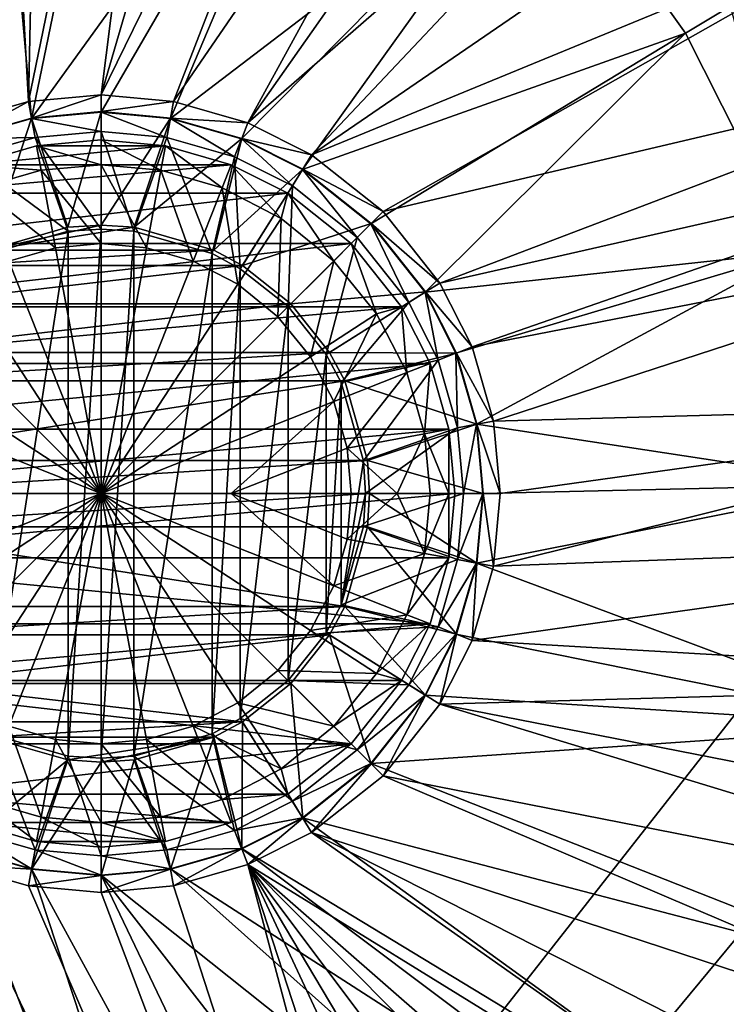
# Model space of a CAD drawing. Header units: metres. Extents: x 0 to 1501, y -1015 to 0.
# Tile 101 of 107: x 1202 to 1273, y -301 to -203. Entities that reach past the tile are written whole.
import ezdxf

# ---------------------------------------------------------------- set-up
doc = ezdxf.new("R2010")
doc.units = ezdxf.units.M

msp = doc.modelspace()

# ---------------------------------------------------------------- linework, layer by layer
at = {"layer": 'None'}
for points in [[(1195.304932, -212.880112, -406), (1197.112061, -109.2033, -406), (1202.735352, -210.743744, -406)], [(1197.112061, -109.2033, -406), (1204.798462, -112.302994, -406), (1202.735352, -210.743744, -406)], [(1202.735352, -210.743744, -406), (1204.798462, -112.302994, -406), (1221.317627, -120.346916, -406)], [(1202.735352, -210.743744, -406), (1221.317627, -120.346916, -406), (1210, -210.077194, -406)], [(1221.317627, -120.346916, -406), (1233.976685, -127.933823, -406), (1210, -210.077194, -406)], [(1210, -210.077194, -406), (1233.976685, -127.933823, -406), (1246.011963, -136.475662, -406)], [(1210, -210.077194, -406), (1246.011963, -136.475662, -406), (1217.264648, -210.743744, -406)], [(1246.011963, -136.475662, -406), (1260.017334, -148.368332, -406), (1217.264648, -210.743744, -406)], [(1203.050415, -212.446869, -403), (1196.598389, -140.03772, -403), (1195.942505, -214.49057, -403)], [(1215.847168, -150.386841, -403), (1196.598389, -140.03772, -403), (1203.050415, -212.446869, -403)], [(1217.264648, -210.743744, -406), (1260.017334, -148.368332, -406), (1224.695068, -212.880112, -406)], [(1260.017334, -148.368332, -406), (1265.94519, -154.160522, -406), (1224.695068, -212.880112, -406)], [(1236.644043, -165.894104, -403), (1215.847168, -150.386841, -403), (1203.050415, -212.446869, -403)], [(1224.695068, -212.880112, -406), (1265.94519, -154.160522, -406), (1277.405518, -166.959427, -406)], [(1236.644043, -165.894104, -403), (1203.050415, -212.446869, -403), (1210, -211.80925, -403)], [(1216.949585, -212.446869, -403), (1236.644043, -165.894104, -403), (1210, -211.80925, -403)], [(1254.235596, -183.951889, -403), (1236.644043, -165.894104, -403), (1216.949585, -212.446869, -403)], [(1224.695068, -212.880112, -406), (1277.405518, -166.959427, -406), (1231.071655, -216.09111, -406)], [(1277.405518, -166.959427, -406), (1286.052002, -178.386719, -406), (1231.071655, -216.09111, -406)], [(1231.071655, -216.09111, -406), (1286.052002, -178.386719, -406), (1293.713745, -190.255554, -406)], [(1224.057495, -214.49057, -403), (1254.235596, -183.951889, -403), (1216.949585, -212.446869, -403)], [(1254.235596, -183.951889, -403), (1224.057495, -214.49057, -403), (1230.158691, -217.562958, -403)], [(1268.463623, -203.926453, -403), (1254.235596, -183.951889, -403), (1230.158691, -217.562958, -403)], [(1254.235596, -183.951889, -403), (1268.463623, -203.926453, -403), (1272.977905, -201.200104, -402.52005)], [(1231.071655, -216.09111, -406), (1293.713745, -190.255554, -406), (1238.229736, -221.770325, -406)], [(1293.713745, -190.255554, -406), (1302.400513, -206.63327, -406), (1238.229736, -221.770325, -406)], [(1272.977905, -201.200104, -402.52005), (1268.463623, -203.926453, -403), (1279.512573, -225.800735, -403)], [(1268.463623, -203.926453, -403), (1230.158691, -217.562958, -403), (1237.004883, -222.995056, -403)], [(1242.437012, -229.841339, -403), (1268.463623, -203.926453, -403), (1237.004883, -222.995056, -403)], [(1279.512573, -225.800735, -403), (1268.463623, -203.926453, -403), (1242.437012, -229.841339, -403)], [(1238.229736, -221.770325, -406), (1302.400513, -206.63327, -406), (1243.908936, -228.928284, -406)], [(1302.400513, -206.63327, -406), (1306.021362, -214.837387, -406), (1243.908936, -228.928284, -406)], [(1195.304932, -212.880112, -406), (1202.735352, -210.743744, -406), (1195.92627, -214.449615, -408.923737)], [(1202.735352, -210.743744, -406), (1203.04248, -212.403564, -408.923737), (1195.92627, -214.449615, -408.923737)], [(1202.735352, -210.743744, -406), (1210, -210.077194, -406), (1203.04248, -212.403564, -408.923737)], [(1210, -210.077194, -406), (1210, -211.765213, -408.923737), (1203.04248, -212.403564, -408.923737)], [(1210, -210.077194, -406), (1217.264648, -210.743744, -406), (1210, -211.765213, -408.923737)], [(1217.264648, -210.743744, -406), (1216.95752, -212.403564, -408.923737), (1210, -211.765213, -408.923737)], [(1217.264648, -210.743744, -406), (1224.695068, -212.880112, -406), (1216.95752, -212.403564, -408.923737)], [(1203.04248, -212.403564, -408.923737), (1210, -211.765213, -408.923737), (1206.66748, -223.341812, -411.970001)], [(1210, -211.80925, -403), (1203.050415, -212.446869, -403), (1210, -213.741959, -406.347565)], [(1210, -211.765213, -408.923737), (1210, -223.134323, -411.970001), (1206.66748, -223.341812, -411.970001)], [(1210, -211.765213, -408.923737), (1216.95752, -212.403564, -408.923737), (1210, -223.134323, -411.970001)], [(1216.949585, -212.446869, -403), (1210, -211.80925, -403), (1216.597778, -214.347321, -406.347565)], [(1210, -211.80925, -403), (1210, -213.741959, -406.347565), (1216.597778, -214.347321, -406.347565)], [(1195.92627, -214.449615, -408.923737), (1203.04248, -212.403564, -408.923737), (1198.718872, -225.617599, -411.970001)], [(1203.050415, -212.446869, -403), (1195.942505, -214.49057, -403), (1203.402222, -214.347321, -406.347565)], [(1203.04248, -212.403564, -408.923737), (1206.66748, -223.341812, -411.970001), (1198.718872, -225.617599, -411.970001)], [(1203.050415, -212.446869, -403), (1203.402222, -214.347321, -406.347565), (1210, -213.741959, -406.347565)], [(1216.95752, -212.403564, -408.923737), (1213.33252, -223.341812, -411.970001), (1210, -223.134323, -411.970001)], [(1216.95752, -212.403564, -408.923737), (1224.07373, -214.449615, -408.923737), (1213.33252, -223.341812, -411.970001)], [(1216.949585, -212.446869, -403), (1216.597778, -214.347321, -406.347565), (1223.346069, -216.287582, -406.347565)], [(1224.057495, -214.49057, -403), (1216.949585, -212.446869, -403), (1223.346069, -216.287582, -406.347565)], [(1224.695068, -212.880112, -406), (1224.07373, -214.449615, -408.923737), (1216.95752, -212.403564, -408.923737)], [(1210, -213.741959, -406.347565), (1203.402222, -214.347321, -406.347565), (1210, -223.529282, -408.970001)], [(1216.597778, -214.347321, -406.347565), (1210, -213.741959, -406.347565), (1213.285034, -223.733917, -408.970001)], [(1210, -213.741959, -406.347565), (1210, -223.529282, -408.970001), (1213.285034, -223.733917, -408.970001)], [(1224.695068, -212.880112, -406), (1231.071655, -216.09111, -406), (1224.07373, -214.449615, -408.923737)], [(1195.942505, -214.49057, -403), (1196.653931, -216.287582, -406.347565), (1203.402222, -214.347321, -406.347565)], [(1203.402222, -214.347321, -406.347565), (1196.653931, -216.287582, -406.347565), (1206.714966, -223.733917, -408.970001)], [(1203.402222, -214.347321, -406.347565), (1206.714966, -223.733917, -408.970001), (1210, -223.529282, -408.970001)], [(1216.597778, -214.347321, -406.347565), (1213.285034, -223.733917, -408.970001), (1221.114014, -225.975479, -408.970001)], [(1224.07373, -214.449615, -408.923737), (1221.281128, -225.617599, -411.970001), (1213.33252, -223.341812, -411.970001)], [(1223.346069, -216.287582, -406.347565), (1216.597778, -214.347321, -406.347565), (1221.114014, -225.975479, -408.970001)], [(1224.07373, -214.449615, -408.923737), (1230.181885, -217.525528, -408.923737), (1221.281128, -225.617599, -411.970001)], [(1224.057495, -214.49057, -403), (1223.346069, -216.287582, -406.347565), (1229.139771, -219.205322, -406.347565)], [(1230.158691, -217.562958, -403), (1224.057495, -214.49057, -403), (1229.139771, -219.205322, -406.347565)], [(1231.071655, -216.09111, -406), (1230.181885, -217.525528, -408.923737), (1224.07373, -214.449615, -408.923737)], [(1243.908936, -228.928284, -406), (1306.021362, -214.837387, -406), (1247.119873, -235.304947, -406)], [(1306.021362, -214.837387, -406), (1309.253052, -223.202454, -406), (1247.119873, -235.304947, -406)], [(1196.653931, -216.287582, -406.347565), (1198.885986, -225.975479, -408.970001), (1206.714966, -223.733917, -408.970001)], [(1223.346069, -216.287582, -406.347565), (1221.114014, -225.975479, -408.970001), (1223.932983, -227.492889, -408.970001)], [(1229.139771, -219.205322, -406.347565), (1223.346069, -216.287582, -406.347565), (1223.932983, -227.492889, -408.970001)], [(1231.071655, -216.09111, -406), (1238.229736, -221.770325, -406), (1230.181885, -217.525528, -408.923737)], [(1230.181885, -217.525528, -408.923737), (1224.140503, -227.156845, -411.970001), (1221.281128, -225.617599, -411.970001)], [(1230.181885, -217.525528, -408.923737), (1237.036133, -222.963928, -408.923737), (1224.140503, -227.156845, -411.970001)], [(1230.158691, -217.562958, -403), (1229.139771, -219.205322, -406.347565), (1235.638306, -224.361694, -406.347565)], [(1237.004883, -222.995056, -403), (1230.158691, -217.562958, -403), (1235.638306, -224.361694, -406.347565)], [(1238.229736, -221.770325, -406), (1237.036133, -222.963928, -408.923737), (1230.181885, -217.525528, -408.923737)], [(1229.139771, -219.205322, -406.347565), (1223.932983, -227.492889, -408.970001), (1228.717651, -231.282379, -408.970001)], [(1235.638306, -224.361694, -406.347565), (1229.139771, -219.205322, -406.347565), (1228.717651, -231.282379, -408.970001)], [(1238.229736, -221.770325, -406), (1243.908936, -228.928284, -406), (1237.036133, -222.963928, -408.923737)], [(1210, -223.134323, -411.970001), (1213.33252, -223.341812, -411.970001), (1198.718872, -225.617599, -411.970001)], [(1198.718872, -225.617599, -411.970001), (1206.66748, -223.341812, -411.970001), (1210, -223.134323, -411.970001)], [(1213.33252, -223.341812, -411.970001), (1221.281128, -225.617599, -411.970001), (1198.718872, -225.617599, -411.970001)], [(1210, -276.470734, -408.970001), (1210, -223.529282, -408.970001), (1206.714966, -276.266083, -408.970001)], [(1210, -223.529282, -408.970001), (1206.714966, -223.733917, -408.970001), (1206.714966, -276.266083, -408.970001)], [(1213.285034, -223.733917, -408.970001), (1210, -223.529282, -408.970001), (1210, -276.470734, -408.970001)], [(1237.036133, -222.963928, -408.923737), (1228.996948, -231.003098, -411.970001), (1224.140503, -227.156845, -411.970001)], [(1237.036133, -222.963928, -408.923737), (1242.474487, -229.81813, -408.923737), (1228.996948, -231.003098, -411.970001)], [(1237.004883, -222.995056, -403), (1235.638306, -224.361694, -406.347565), (1240.794678, -230.860184, -406.347565)], [(1242.437012, -229.841339, -403), (1237.004883, -222.995056, -403), (1240.794678, -230.860184, -406.347565)], [(1243.908936, -228.928284, -406), (1242.474487, -229.81813, -408.923737), (1237.036133, -222.963928, -408.923737)], [(1247.119873, -235.304947, -406), (1309.253052, -223.202454, -406), (1249.256226, -242.735291, -406)], [(1309.253052, -223.202454, -406), (1314.671997, -240.931671, -406), (1249.256226, -242.735291, -406)], [(1206.714966, -276.266083, -408.970001), (1206.714966, -223.733917, -408.970001), (1198.885986, -274.024506, -408.970001)], [(1206.714966, -223.733917, -408.970001), (1198.885986, -225.975479, -408.970001), (1198.885986, -274.024506, -408.970001)], [(1213.285034, -276.266083, -408.970001), (1213.285034, -223.733917, -408.970001), (1210, -276.470734, -408.970001)], [(1221.114014, -225.975479, -408.970001), (1213.285034, -223.733917, -408.970001), (1213.285034, -276.266083, -408.970001)], [(1235.638306, -224.361694, -406.347565), (1228.717651, -231.282379, -408.970001), (1232.50708, -236.066986, -408.970001)], [(1240.794678, -230.860184, -406.347565), (1235.638306, -224.361694, -406.347565), (1232.50708, -236.066986, -408.970001)], [(1198.718872, -225.617599, -411.970001), (1221.281128, -225.617599, -411.970001), (1195.859497, -227.156845, -411.970001)], [(1221.281128, -225.617599, -411.970001), (1224.140503, -227.156845, -411.970001), (1195.859497, -227.156845, -411.970001)], [(1221.114014, -274.024506, -408.970001), (1221.114014, -225.975479, -408.970001), (1213.285034, -276.266083, -408.970001)], [(1223.932983, -227.492889, -408.970001), (1221.114014, -225.975479, -408.970001), (1221.114014, -274.024506, -408.970001)], [(1245.509399, -235.94249, -403), (1279.512573, -225.800735, -403), (1242.437012, -229.841339, -403)], [(1279.512573, -225.800735, -403), (1245.509399, -235.94249, -403), (1247.553101, -243.050476, -403)], [(1287.141724, -249.089371, -403), (1279.512573, -225.800735, -403), (1247.553101, -243.050476, -403)], [(1195.859497, -227.156845, -411.970001), (1224.140503, -227.156845, -411.970001), (1191.003052, -231.003098, -411.970001)], [(1224.140503, -227.156845, -411.970001), (1228.996948, -231.003098, -411.970001), (1191.003052, -231.003098, -411.970001)], [(1223.932983, -272.507111, -408.970001), (1223.932983, -227.492889, -408.970001), (1221.114014, -274.024506, -408.970001)], [(1228.717651, -231.282379, -408.970001), (1223.932983, -227.492889, -408.970001), (1223.932983, -272.507111, -408.970001)], [(1243.908936, -228.928284, -406), (1247.119873, -235.304947, -406), (1242.474487, -229.81813, -408.923737)], [(1242.474487, -229.81813, -408.923737), (1232.84314, -235.859467, -411.970001), (1228.996948, -231.003098, -411.970001)], [(1242.474487, -229.81813, -408.923737), (1245.550415, -235.926285, -408.923737), (1232.84314, -235.859467, -411.970001)], [(1242.437012, -229.841339, -403), (1240.794678, -230.860184, -406.347565), (1243.712402, -236.6539, -406.347565)], [(1245.509399, -235.94249, -403), (1242.437012, -229.841339, -403), (1243.712402, -236.6539, -406.347565)], [(1247.119873, -235.304947, -406), (1245.550415, -235.926285, -408.923737), (1242.474487, -229.81813, -408.923737)], [(1191.003052, -231.003098, -411.970001), (1228.996948, -231.003098, -411.970001), (1187.15686, -235.859467, -411.970001)], [(1228.996948, -231.003098, -411.970001), (1232.84314, -235.859467, -411.970001), (1187.15686, -235.859467, -411.970001)], [(1228.717651, -268.717621, -408.970001), (1228.717651, -231.282379, -408.970001), (1223.932983, -272.507111, -408.970001)], [(1232.50708, -236.066986, -408.970001), (1228.717651, -231.282379, -408.970001), (1228.717651, -268.717621, -408.970001)], [(1240.794678, -230.860184, -406.347565), (1232.50708, -236.066986, -408.970001), (1234.024536, -238.885956, -408.970001)], [(1243.712402, -236.6539, -406.347565), (1240.794678, -230.860184, -406.347565), (1234.024536, -238.885956, -408.970001)], [(1247.119873, -235.304947, -406), (1249.256226, -242.735291, -406), (1245.550415, -235.926285, -408.923737)], [(1187.15686, -235.859467, -411.970001), (1232.84314, -235.859467, -411.970001), (1185.617554, -238.718918, -411.970001)], [(1232.84314, -235.859467, -411.970001), (1234.382446, -238.718918, -411.970001), (1185.617554, -238.718918, -411.970001)], [(1232.50708, -263.933014, -408.970001), (1232.50708, -236.066986, -408.970001), (1228.717651, -268.717621, -408.970001)], [(1234.024536, -238.885956, -408.970001), (1232.50708, -236.066986, -408.970001), (1232.50708, -263.933014, -408.970001)], [(1245.550415, -235.926285, -408.923737), (1234.382446, -238.718918, -411.970001), (1232.84314, -235.859467, -411.970001)], [(1245.550415, -235.926285, -408.923737), (1247.596436, -243.042465, -408.923737), (1234.382446, -238.718918, -411.970001)], [(1245.509399, -235.94249, -403), (1243.712402, -236.6539, -406.347565), (1245.65271, -243.402161, -406.347565)], [(1247.553101, -243.050476, -403), (1245.509399, -235.94249, -403), (1245.65271, -243.402161, -406.347565)], [(1249.256226, -242.735291, -406), (1247.596436, -243.042465, -408.923737), (1245.550415, -235.926285, -408.923737)], [(1243.712402, -236.6539, -406.347565), (1234.024536, -238.885956, -408.970001), (1236.266113, -246.71492, -408.970001)], [(1245.65271, -243.402161, -406.347565), (1243.712402, -236.6539, -406.347565), (1236.266113, -246.71492, -408.970001)], [(1185.617554, -238.718918, -411.970001), (1234.382446, -238.718918, -411.970001), (1183.341797, -246.66748, -411.970001)], [(1234.382446, -238.718918, -411.970001), (1236.658203, -246.66748, -411.970001), (1183.341797, -246.66748, -411.970001)], [(1234.024536, -261.114044, -408.970001), (1234.024536, -238.885956, -408.970001), (1232.50708, -263.933014, -408.970001)], [(1234.024536, -261.114044, -408.970001), (1236.266113, -246.71492, -408.970001), (1234.024536, -238.885956, -408.970001)], [(1247.596436, -243.042465, -408.923737), (1236.658203, -246.66748, -411.970001), (1234.382446, -238.718918, -411.970001)], [(1249.256226, -242.735291, -406), (1314.671997, -240.931671, -406), (1249.922852, -250, -406)], [(1314.671997, -240.931671, -406), (1249.256226, -257.264709, -406), (1249.922852, -250, -406)], [(1314.671997, -240.931671, -406), (1317.631836, -254.745071, -406), (1249.256226, -257.264709, -406)], [(1245.65271, -243.402161, -406.347565), (1236.266113, -246.71492, -408.970001), (1236.470703, -250, -408.970001)], [(1246.258057, -250, -406.347565), (1245.65271, -243.402161, -406.347565), (1236.470703, -250, -408.970001)], [(1247.596436, -243.042465, -408.923737), (1248.234741, -250, -408.923737), (1236.658203, -246.66748, -411.970001)], [(1247.553101, -243.050476, -403), (1245.65271, -243.402161, -406.347565), (1246.258057, -250, -406.347565)], [(1248.190796, -250, -403), (1247.553101, -243.050476, -403), (1246.258057, -250, -406.347565)], [(1287.141724, -249.089371, -403), (1247.553101, -243.050476, -403), (1248.190796, -250, -403)], [(1249.256226, -242.735291, -406), (1249.922852, -250, -406), (1247.596436, -243.042465, -408.923737)], [(1249.922852, -250, -406), (1248.234741, -250, -408.923737), (1247.596436, -243.042465, -408.923737)], [(1183.341797, -246.66748, -411.970001), (1236.658203, -246.66748, -411.970001), (1183.134277, -250, -411.970001)], [(1236.658203, -246.66748, -411.970001), (1236.865723, -250, -411.970001), (1183.134277, -250, -411.970001)], [(1236.470703, -250, -408.970001), (1236.266113, -246.71492, -408.970001), (1234.024536, -261.114044, -408.970001)], [(1248.234741, -250, -408.923737), (1236.865723, -250, -411.970001), (1236.658203, -246.66748, -411.970001)], [(1291.178711, -273.278656, -403), (1287.141724, -249.089371, -403), (1247.553101, -256.949524, -403)], [(1247.553101, -256.949524, -403), (1287.141724, -249.089371, -403), (1248.190796, -250, -403)], [(1183.134277, -250, -411.970001), (1236.865723, -250, -411.970001), (1183.341797, -253.33252, -411.970001)], [(1236.865723, -250, -411.970001), (1236.658203, -253.33252, -411.970001), (1183.341797, -253.33252, -411.970001)], [(1236.266113, -253.28508, -408.970001), (1236.470703, -250, -408.970001), (1234.024536, -261.114044, -408.970001)], [(1236.470703, -250, -408.970001), (1236.266113, -253.28508, -408.970001), (1246.258057, -250, -406.347565)], [(1236.266113, -253.28508, -408.970001), (1245.65271, -256.597839, -406.347565), (1246.258057, -250, -406.347565)], [(1236.658203, -253.33252, -411.970001), (1236.865723, -250, -411.970001), (1247.596436, -256.95755, -408.923737)], [(1236.865723, -250, -411.970001), (1248.234741, -250, -408.923737), (1247.596436, -256.95755, -408.923737)], [(1246.258057, -250, -406.347565), (1245.65271, -256.597839, -406.347565), (1248.190796, -250, -403)], [(1245.65271, -256.597839, -406.347565), (1247.553101, -256.949524, -403), (1248.190796, -250, -403)], [(1247.596436, -256.95755, -408.923737), (1248.234741, -250, -408.923737), (1249.256226, -257.264709, -406)], [(1248.234741, -250, -408.923737), (1249.922852, -250, -406), (1249.256226, -257.264709, -406)], [(1183.341797, -253.33252, -411.970001), (1236.658203, -253.33252, -411.970001), (1234.382446, -261.281067, -411.970001)], [(1234.382446, -261.281067, -411.970001), (1185.617554, -261.281067, -411.970001), (1183.341797, -253.33252, -411.970001)], [(1236.266113, -253.28508, -408.970001), (1234.024536, -261.114044, -408.970001), (1245.65271, -256.597839, -406.347565)], [(1234.382446, -261.281067, -411.970001), (1236.658203, -253.33252, -411.970001), (1245.550415, -264.0737, -408.923737)], [(1236.658203, -253.33252, -411.970001), (1247.596436, -256.95755, -408.923737), (1245.550415, -264.0737, -408.923737)], [(1317.631836, -254.745071, -406), (1247.119873, -264.695038, -406), (1249.256226, -257.264709, -406)], [(1317.631836, -254.745071, -406), (1319.582642, -268.941589, -406), (1247.119873, -264.695038, -406)], [(1234.024536, -261.114044, -408.970001), (1243.712402, -263.3461, -406.347565), (1245.65271, -256.597839, -406.347565)], [(1245.65271, -256.597839, -406.347565), (1243.712402, -263.3461, -406.347565), (1247.553101, -256.949524, -403)], [(1243.712402, -263.3461, -406.347565), (1245.509399, -264.057495, -403), (1247.553101, -256.949524, -403)], [(1245.509399, -264.057495, -403), (1291.178711, -273.278656, -403), (1247.553101, -256.949524, -403)], [(1245.550415, -264.0737, -408.923737), (1247.596436, -256.95755, -408.923737), (1247.119873, -264.695038, -406)], [(1247.596436, -256.95755, -408.923737), (1249.256226, -257.264709, -406), (1247.119873, -264.695038, -406)], [(1234.024536, -261.114044, -408.970001), (1232.50708, -263.933014, -408.970001), (1243.712402, -263.3461, -406.347565)], [(1187.15686, -264.140533, -411.970001), (1185.617554, -261.281067, -411.970001), (1234.382446, -261.281067, -411.970001)], [(1232.84314, -264.140533, -411.970001), (1187.15686, -264.140533, -411.970001), (1234.382446, -261.281067, -411.970001)], [(1232.84314, -264.140533, -411.970001), (1234.382446, -261.281067, -411.970001), (1242.474487, -270.181885, -408.923737)], [(1234.382446, -261.281067, -411.970001), (1245.550415, -264.0737, -408.923737), (1242.474487, -270.181885, -408.923737)], [(1232.50708, -263.933014, -408.970001), (1228.717651, -268.717621, -408.970001), (1240.794678, -269.139832, -406.347565)], [(1232.50708, -263.933014, -408.970001), (1240.794678, -269.139832, -406.347565), (1243.712402, -263.3461, -406.347565)], [(1243.712402, -263.3461, -406.347565), (1240.794678, -269.139832, -406.347565), (1245.509399, -264.057495, -403)], [(1240.794678, -269.139832, -406.347565), (1242.437012, -270.158661, -403), (1245.509399, -264.057495, -403)], [(1291.178711, -273.278656, -403), (1245.509399, -264.057495, -403), (1242.437012, -270.158661, -403)], [(1242.474487, -270.181885, -408.923737), (1245.550415, -264.0737, -408.923737), (1243.908936, -271.071716, -406)], [(1245.550415, -264.0737, -408.923737), (1247.119873, -264.695038, -406), (1243.908936, -271.071716, -406)], [(1191.003052, -268.996887, -411.970001), (1187.15686, -264.140533, -411.970001), (1232.84314, -264.140533, -411.970001)], [(1228.996948, -268.996887, -411.970001), (1191.003052, -268.996887, -411.970001), (1232.84314, -264.140533, -411.970001)], [(1228.996948, -268.996887, -411.970001), (1232.84314, -264.140533, -411.970001), (1237.036133, -277.036072, -408.923737)], [(1232.84314, -264.140533, -411.970001), (1242.474487, -270.181885, -408.923737), (1237.036133, -277.036072, -408.923737)], [(1319.582642, -268.941589, -406), (1243.908936, -271.071716, -406), (1247.119873, -264.695038, -406)], [(1228.996948, -268.996887, -411.970001), (1224.140503, -272.84314, -411.970001), (1191.003052, -268.996887, -411.970001)], [(1224.140503, -272.84314, -411.970001), (1195.859497, -272.84314, -411.970001), (1191.003052, -268.996887, -411.970001)], [(1228.717651, -268.717621, -408.970001), (1223.932983, -272.507111, -408.970001), (1235.638306, -275.638306, -406.347565)], [(1224.140503, -272.84314, -411.970001), (1228.996948, -268.996887, -411.970001), (1230.181885, -282.474457, -408.923737)], [(1228.717651, -268.717621, -408.970001), (1235.638306, -275.638306, -406.347565), (1240.794678, -269.139832, -406.347565)], [(1228.996948, -268.996887, -411.970001), (1237.036133, -277.036072, -408.923737), (1230.181885, -282.474457, -408.923737)], [(1319.582642, -268.941589, -406), (1320.510376, -286.096436, -406), (1243.908936, -271.071716, -406)], [(1240.794678, -269.139832, -406.347565), (1235.638306, -275.638306, -406.347565), (1242.437012, -270.158661, -403)], [(1235.638306, -275.638306, -406.347565), (1237.004883, -277.004944, -403), (1242.437012, -270.158661, -403)], [(1237.004883, -277.004944, -403), (1291.178711, -273.278656, -403), (1242.437012, -270.158661, -403)], [(1237.036133, -277.036072, -408.923737), (1242.474487, -270.181885, -408.923737), (1238.229736, -278.229675, -406)], [(1242.474487, -270.181885, -408.923737), (1243.908936, -271.071716, -406), (1238.229736, -278.229675, -406)], [(1243.908936, -271.071716, -406), (1320.405396, -294.383606, -406), (1238.229736, -278.229675, -406)], [(1320.510376, -286.096436, -406), (1320.405396, -294.383606, -406), (1243.908936, -271.071716, -406)], [(1195.859497, -272.84314, -411.970001), (1224.140503, -272.84314, -411.970001), (1198.718872, -274.382416, -411.970001)], [(1224.140503, -272.84314, -411.970001), (1221.281128, -274.382416, -411.970001), (1198.718872, -274.382416, -411.970001)], [(1223.932983, -272.507111, -408.970001), (1221.114014, -274.024506, -408.970001), (1229.139771, -280.794678, -406.347565)], [(1221.281128, -274.382416, -411.970001), (1224.140503, -272.84314, -411.970001), (1224.07373, -285.550385, -408.923737)], [(1223.932983, -272.507111, -408.970001), (1229.139771, -280.794678, -406.347565), (1235.638306, -275.638306, -406.347565)], [(1224.140503, -272.84314, -411.970001), (1230.181885, -282.474457, -408.923737), (1224.07373, -285.550385, -408.923737)], [(1291.480957, -298.486847, -403), (1291.178711, -273.278656, -403), (1237.004883, -277.004944, -403)], [(1198.718872, -274.382416, -411.970001), (1206.66748, -276.658173, -411.970001), (1195.92627, -285.550385, -408.923737)], [(1198.885986, -274.024506, -408.970001), (1196.653931, -283.712402, -406.347565), (1203.402222, -285.652679, -406.347565)], [(1198.718872, -274.382416, -411.970001), (1221.281128, -274.382416, -411.970001), (1206.66748, -276.658173, -411.970001)], [(1206.714966, -276.266083, -408.970001), (1198.885986, -274.024506, -408.970001), (1203.402222, -285.652679, -406.347565)], [(1221.281128, -274.382416, -411.970001), (1210, -276.865662, -411.970001), (1206.66748, -276.658173, -411.970001)], [(1221.281128, -274.382416, -411.970001), (1213.33252, -276.658173, -411.970001), (1210, -276.865662, -411.970001)], [(1221.114014, -274.024506, -408.970001), (1213.285034, -276.266083, -408.970001), (1223.346069, -283.712402, -406.347565)], [(1213.33252, -276.658173, -411.970001), (1221.281128, -274.382416, -411.970001), (1216.95752, -287.596436, -408.923737)], [(1221.281128, -274.382416, -411.970001), (1224.07373, -285.550385, -408.923737), (1216.95752, -287.596436, -408.923737)], [(1221.114014, -274.024506, -408.970001), (1223.346069, -283.712402, -406.347565), (1229.139771, -280.794678, -406.347565)], [(1235.638306, -275.638306, -406.347565), (1229.139771, -280.794678, -406.347565), (1237.004883, -277.004944, -403)], [(1206.66748, -276.658173, -411.970001), (1203.04248, -287.596436, -408.923737), (1195.92627, -285.550385, -408.923737)], [(1206.66748, -276.658173, -411.970001), (1210, -276.865662, -411.970001), (1203.04248, -287.596436, -408.923737)], [(1210, -276.865662, -411.970001), (1210, -288.234802, -408.923737), (1203.04248, -287.596436, -408.923737)], [(1206.714966, -276.266083, -408.970001), (1203.402222, -285.652679, -406.347565), (1210, -286.258026, -406.347565)], [(1210, -276.470734, -408.970001), (1206.714966, -276.266083, -408.970001), (1210, -286.258026, -406.347565)], [(1213.285034, -276.266083, -408.970001), (1210, -276.470734, -408.970001), (1216.597778, -285.652679, -406.347565)], [(1210, -276.470734, -408.970001), (1210, -286.258026, -406.347565), (1216.597778, -285.652679, -406.347565)], [(1210, -276.865662, -411.970001), (1213.33252, -276.658173, -411.970001), (1210, -288.234802, -408.923737)], [(1213.33252, -276.658173, -411.970001), (1216.95752, -287.596436, -408.923737), (1210, -288.234802, -408.923737)], [(1213.285034, -276.266083, -408.970001), (1216.597778, -285.652679, -406.347565), (1223.346069, -283.712402, -406.347565)], [(1229.139771, -280.794678, -406.347565), (1230.158691, -282.437042, -403), (1237.004883, -277.004944, -403)], [(1230.158691, -282.437042, -403), (1291.480957, -298.486847, -403), (1237.004883, -277.004944, -403)], [(1230.181885, -282.474457, -408.923737), (1237.036133, -277.036072, -408.923737), (1231.071655, -283.908905, -406)], [(1237.036133, -277.036072, -408.923737), (1238.229736, -278.229675, -406), (1231.071655, -283.908905, -406)], [(1165.89502, -510.339233, -406), (1181.770264, -278.229675, -406), (1214.653198, -468.930359, -406)], [(1181.770264, -278.229675, -406), (1188.928345, -283.908905, -406), (1214.653198, -468.930359, -406)], [(1238.229736, -278.229675, -406), (1318.891479, -312.694672, -406), (1231.071655, -283.908905, -406)], [(1320.405396, -294.383606, -406), (1318.891479, -312.694672, -406), (1238.229736, -278.229675, -406)], [(1229.139771, -280.794678, -406.347565), (1223.346069, -283.712402, -406.347565), (1230.158691, -282.437042, -403)], [(1223.346069, -283.712402, -406.347565), (1224.057495, -285.50943, -403), (1230.158691, -282.437042, -403)], [(1224.057495, -285.50943, -403), (1287.712524, -324.153687, -403), (1230.158691, -282.437042, -403)], [(1224.07373, -285.550385, -408.923737), (1230.181885, -282.474457, -408.923737), (1224.695068, -287.119873, -406)], [(1230.181885, -282.474457, -408.923737), (1231.071655, -283.908905, -406), (1224.695068, -287.119873, -406)], [(1287.712524, -324.153687, -403), (1291.480957, -298.486847, -403), (1230.158691, -282.437042, -403)], [(1196.653931, -283.712402, -406.347565), (1195.942505, -285.50943, -403), (1203.050415, -287.553131, -403)], [(1203.402222, -285.652679, -406.347565), (1196.653931, -283.712402, -406.347565), (1203.050415, -287.553131, -403)], [(1223.346069, -283.712402, -406.347565), (1216.597778, -285.652679, -406.347565), (1224.057495, -285.50943, -403)], [(1214.653198, -468.930359, -406), (1188.928345, -283.908905, -406), (1195.304932, -287.119873, -406)], [(1231.071655, -283.908905, -406), (1312.803101, -341.554382, -406), (1224.695068, -287.119873, -406)], [(1318.891479, -312.694672, -406), (1316.405273, -327.242249, -406), (1231.071655, -283.908905, -406)], [(1231.071655, -283.908905, -406), (1316.405273, -327.242249, -406), (1312.803101, -341.554382, -406)], [(1195.92627, -285.550385, -408.923737), (1203.04248, -287.596436, -408.923737), (1195.304932, -287.119873, -406)], [(1200.996948, -442.694824, -403), (1241.679077, -405.136078, -403), (1195.942505, -285.50943, -403)], [(1195.942505, -285.50943, -403), (1241.679077, -405.136078, -403), (1203.050415, -287.553131, -403)], [(1203.402222, -285.652679, -406.347565), (1203.050415, -287.553131, -403), (1210, -288.190735, -403)], [(1210, -286.258026, -406.347565), (1203.402222, -285.652679, -406.347565), (1210, -288.190735, -403)], [(1216.597778, -285.652679, -406.347565), (1210, -286.258026, -406.347565), (1216.949585, -287.553131, -403)], [(1216.597778, -285.652679, -406.347565), (1216.949585, -287.553131, -403), (1224.057495, -285.50943, -403)], [(1216.949585, -287.553131, -403), (1285.735229, -331.88504, -403), (1224.057495, -285.50943, -403)], [(1216.95752, -287.596436, -408.923737), (1224.07373, -285.550385, -408.923737), (1217.264648, -289.256256, -406)], [(1224.07373, -285.550385, -408.923737), (1224.695068, -287.119873, -406), (1217.264648, -289.256256, -406)], [(1285.735229, -331.88504, -403), (1287.712524, -324.153687, -403), (1224.057495, -285.50943, -403)], [(1210, -286.258026, -406.347565), (1210, -288.190735, -403), (1216.949585, -287.553131, -403)], [(1203.04248, -287.596436, -408.923737), (1202.735352, -289.256256, -406), (1195.304932, -287.119873, -406)], [(1214.653198, -468.930359, -406), (1195.304932, -287.119873, -406), (1261.500244, -425.873413, -406)], [(1195.304932, -287.119873, -406), (1202.735352, -289.256256, -406), (1261.500244, -425.873413, -406)], [(1203.04248, -287.596436, -408.923737), (1210, -288.234802, -408.923737), (1202.735352, -289.256256, -406)], [(1241.679077, -405.136078, -403), (1257.551392, -387.577301, -403), (1203.050415, -287.553131, -403)], [(1203.050415, -287.553131, -403), (1257.551392, -387.577301, -403), (1210, -288.190735, -403)], [(1210, -288.190735, -403), (1281.396729, -345.075623, -403), (1216.949585, -287.553131, -403)], [(1210, -288.234802, -408.923737), (1216.95752, -287.596436, -408.923737), (1210, -289.922791, -406)], [(1216.95752, -287.596436, -408.923737), (1217.264648, -289.256256, -406), (1210, -289.922791, -406)], [(1281.396729, -345.075623, -403), (1285.735229, -331.88504, -403), (1216.949585, -287.553131, -403)], [(1224.695068, -287.119873, -406), (1261.500244, -425.873413, -406), (1217.264648, -289.256256, -406)], [(1312.803101, -341.554382, -406), (1306.79126, -358.916534, -406), (1224.695068, -287.119873, -406)], [(1224.695068, -287.119873, -406), (1306.79126, -358.916534, -406), (1303.539673, -366.539856, -406)], [(1303.539673, -366.539856, -406), (1295.76123, -381.858002, -406), (1224.695068, -287.119873, -406)], [(1295.76123, -381.858002, -406), (1288.241943, -394.056702, -406), (1224.695068, -287.119873, -406)], [(1224.695068, -287.119873, -406), (1288.241943, -394.056702, -406), (1279.954468, -405.497314, -406)], [(1279.954468, -405.497314, -406), (1267.835571, -419.526672, -406), (1224.695068, -287.119873, -406)], [(1267.835571, -419.526672, -406), (1261.500244, -425.873413, -406), (1224.695068, -287.119873, -406)], [(1210, -288.234802, -408.923737), (1210, -289.922791, -406), (1202.735352, -289.256256, -406)], [(1257.551392, -387.577301, -403), (1271.235474, -366.946289, -403), (1210, -288.190735, -403)], [(1210, -288.190735, -403), (1271.235474, -366.946289, -403), (1281.396729, -345.075623, -403)], [(1261.500244, -425.873413, -406), (1202.735352, -289.256256, -406), (1210, -289.922791, -406)], [(1261.500244, -425.873413, -406), (1210, -289.922791, -406), (1217.264648, -289.256256, -406)]]:
    msp.add_3dface(points, dxfattribs=at)
at = {"layer": 'None01'}
for points in [[(1420.450195, -116.977798, -410), (1404.711548, -104.637085, -410), (937.769287, -700.150574, -410)], [(1404.711548, -104.637085, -410), (1404.711548, -104.637085, -430), (937.769287, -700.150574, -410)], [(1404.711548, -104.637085, -430), (937.769287, -700.150574, -430), (937.769287, -700.150574, -410)], [(937.769287, -700.150574, -430), (1404.711548, -104.637085, -430), (1420.450195, -116.977798, -430)], [(953.507996, -712.491272, -410), (1420.450195, -116.977798, -410), (937.769287, -700.150574, -410)], [(953.507996, -712.491272, -430), (937.769287, -700.150574, -430), (1420.450195, -116.977798, -430)], [(953.507996, -712.491272, -410), (953.507996, -712.491272, -430), (1420.450195, -116.977798, -410)], [(953.507996, -712.491272, -430), (1420.450195, -116.977798, -430), (1420.450195, -116.977798, -410)]]:
    msp.add_3dface(points, dxfattribs=at)
at = {"layer": 'None012345'}
for points in [[(1210, -214.600006, -400.200012), (1203.55835, -215.191025, -400.200012), (1210, -217.085495, -399.482208)], [(1203.55835, -215.191025, -400.200012), (1210, -214.600006, -400.200012), (1216.44165, -215.191025, -400.200012)], [(1216.44165, -215.191025, -400.200012), (1210, -214.600006, -400.200012), (1215.989258, -217.634995, -399.482208)], [(1215.989258, -217.634995, -399.482208), (1210, -214.600006, -400.200012), (1210, -217.085495, -399.482208)], [(1203.55835, -215.191025, -400.200012), (1196.969727, -217.085373, -400.200012), (1204.010742, -217.634995, -399.482208)], [(1203.55835, -215.191025, -400.200012), (1216.44165, -215.191025, -400.200012), (1196.969727, -217.085373, -400.200012)], [(1216.44165, -215.191025, -400.200012), (1223.030273, -217.085373, -400.200012), (1196.969727, -217.085373, -400.200012)], [(1210, -217.085495, -399.482208), (1203.55835, -215.191025, -400.200012), (1204.010742, -217.634995, -399.482208)], [(1222.115601, -219.396484, -399.482208), (1216.44165, -215.191025, -400.200012), (1215.989258, -217.634995, -399.482208)], [(1223.030273, -217.085373, -400.200012), (1216.44165, -215.191025, -400.200012), (1222.115601, -219.396484, -399.482208)], [(1196.969727, -217.085373, -400.200012), (1223.030273, -217.085373, -400.200012), (1191.3125, -219.934448, -400.200012)], [(1223.030273, -217.085373, -400.200012), (1228.6875, -219.934448, -400.200012), (1191.3125, -219.934448, -400.200012)], [(1204.010742, -217.634995, -399.482208), (1196.969727, -217.085373, -400.200012), (1197.884399, -219.396484, -399.482208)], [(1205.44519, -225.386307, -398.821136), (1204.010742, -217.634995, -399.482208), (1197.884399, -219.396484, -399.482208)], [(1204.010742, -217.634995, -399.482208), (1210, -224.968414, -398.821136), (1210, -217.085495, -399.482208)], [(1210, -224.968414, -398.821136), (1204.010742, -217.634995, -399.482208), (1205.44519, -225.386307, -398.821136)], [(1210, -224.968414, -398.821136), (1214.55481, -225.386307, -398.821136), (1210, -217.085495, -399.482208)], [(1210, -217.085495, -399.482208), (1214.55481, -225.386307, -398.821136), (1215.989258, -217.634995, -399.482208)], [(1215.989258, -217.634995, -399.482208), (1214.55481, -225.386307, -398.821136), (1219.213989, -226.725937, -398.821136)], [(1222.115601, -219.396484, -399.482208), (1215.989258, -217.634995, -399.482208), (1219.213989, -226.725937, -398.821136)], [(1228.011108, -222.450699, -399.482208), (1223.030273, -217.085373, -400.200012), (1222.115601, -219.396484, -399.482208)], [(1228.011108, -222.450699, -399.482208), (1228.6875, -219.934448, -400.200012), (1223.030273, -217.085373, -400.200012)], [(1205.44519, -225.386307, -398.821136), (1197.884399, -219.396484, -399.482208), (1200.786011, -226.725937, -398.821136)], [(1222.115601, -219.396484, -399.482208), (1219.213989, -226.725937, -398.821136), (1223.69751, -229.048676, -398.821136)], [(1228.011108, -222.450699, -399.482208), (1222.115601, -219.396484, -399.482208), (1223.69751, -229.048676, -398.821136)], [(1191.3125, -219.934448, -400.200012), (1228.6875, -219.934448, -400.200012), (1184.968384, -224.968414, -400.200012)], [(1228.6875, -219.934448, -400.200012), (1235.031616, -224.968414, -400.200012), (1184.968384, -224.968414, -400.200012)], [(1233.274048, -226.725937, -399.482208), (1228.6875, -219.934448, -400.200012), (1228.011108, -222.450699, -399.482208)], [(1235.031616, -224.968414, -400.200012), (1228.6875, -219.934448, -400.200012), (1233.274048, -226.725937, -399.482208)], [(1223.69751, -229.048676, -398.821136), (1227.699951, -232.300003, -398.821136), (1228.011108, -222.450699, -399.482208)], [(1227.699951, -232.300003, -398.821136), (1233.274048, -226.725937, -399.482208), (1228.011108, -222.450699, -399.482208)], [(1184.968384, -224.968414, -400.200012), (1235.031616, -224.968414, -400.200012), (1179.934448, -231.3125, -400.200012)], [(1235.031616, -224.968414, -400.200012), (1240.065552, -231.3125, -400.200012), (1179.934448, -231.3125, -400.200012)], [(1205.44519, -225.386307, -398.821136), (1200.786011, -226.725937, -398.821136), (1210, -250, -398.25)], [(1210, -250, -398.25), (1210, -224.968414, -398.821136), (1205.44519, -225.386307, -398.821136)], [(1214.55481, -225.386307, -398.821136), (1210, -224.968414, -398.821136), (1210, -250, -398.25)], [(1219.213989, -226.725937, -398.821136), (1214.55481, -225.386307, -398.821136), (1210, -250, -398.25)], [(1237.549316, -231.988861, -399.482208), (1235.031616, -224.968414, -400.200012), (1233.274048, -226.725937, -399.482208)], [(1240.065552, -231.3125, -400.200012), (1235.031616, -224.968414, -400.200012), (1237.549316, -231.988861, -399.482208)], [(1196.30249, -229.048676, -398.821136), (1210, -250, -398.25), (1200.786011, -226.725937, -398.821136)], [(1223.69751, -229.048676, -398.821136), (1219.213989, -226.725937, -398.821136), (1210, -250, -398.25)], [(1230.951294, -236.302475, -398.821136), (1233.274048, -226.725937, -399.482208), (1227.699951, -232.300003, -398.821136)], [(1237.549316, -231.988861, -399.482208), (1233.274048, -226.725937, -399.482208), (1230.951294, -236.302475, -398.821136)], [(1196.30249, -229.048676, -398.821136), (1192.300049, -232.300003, -398.821136), (1210, -250, -398.25)], [(1227.699951, -232.300003, -398.821136), (1223.69751, -229.048676, -398.821136), (1210, -250, -398.25)], [(1179.934448, -231.3125, -400.200012), (1240.065552, -231.3125, -400.200012), (1177.085327, -236.969742, -400.200012)], [(1240.065552, -231.3125, -400.200012), (1242.914673, -236.969742, -400.200012), (1177.085327, -236.969742, -400.200012)], [(1240.603516, -237.884338, -399.482208), (1240.065552, -231.3125, -400.200012), (1237.549316, -231.988861, -399.482208)], [(1240.603516, -237.884338, -399.482208), (1242.914673, -236.969742, -400.200012), (1240.065552, -231.3125, -400.200012)], [(1189.048706, -236.302475, -398.821136), (1210, -250, -398.25), (1192.300049, -232.300003, -398.821136)], [(1210, -250, -398.25), (1230.951294, -236.302475, -398.821136), (1227.699951, -232.300003, -398.821136)], [(1233.274048, -240.786011, -398.821136), (1237.549316, -231.988861, -399.482208), (1230.951294, -236.302475, -398.821136)], [(1240.603516, -237.884338, -399.482208), (1237.549316, -231.988861, -399.482208), (1233.274048, -240.786011, -398.821136)], [(1186.725952, -240.786011, -398.821136), (1210, -250, -398.25), (1189.048706, -236.302475, -398.821136)], [(1233.274048, -240.786011, -398.821136), (1230.951294, -236.302475, -398.821136), (1210, -250, -398.25)], [(1177.085327, -236.969742, -400.200012), (1242.914673, -236.969742, -400.200012), (1175.19104, -243.558304, -400.200012)], [(1242.914673, -236.969742, -400.200012), (1244.80896, -243.558304, -400.200012), (1175.19104, -243.558304, -400.200012)], [(1242.36499, -244.010773, -399.482208), (1242.914673, -236.969742, -400.200012), (1240.603516, -237.884338, -399.482208)], [(1244.80896, -243.558304, -400.200012), (1242.914673, -236.969742, -400.200012), (1242.36499, -244.010773, -399.482208)], [(1234.613647, -245.445175, -398.821136), (1240.603516, -237.884338, -399.482208), (1233.274048, -240.786011, -398.821136)], [(1234.613647, -245.445175, -398.821136), (1242.36499, -244.010773, -399.482208), (1240.603516, -237.884338, -399.482208)], [(1196.969482, -250, -398.386902), (1210, -250, -398.25), (1186.725952, -240.786011, -398.821136)], [(1223.030518, -250, -398.386902), (1233.274048, -240.786011, -398.821136), (1210, -250, -398.25)], [(1234.613647, -245.445175, -398.821136), (1233.274048, -240.786011, -398.821136), (1223.030518, -250, -398.386902)], [(1175.19104, -243.558304, -400.200012), (1244.80896, -243.558304, -400.200012), (1174.599976, -250, -400.200012)], [(1244.80896, -243.558304, -400.200012), (1245.400024, -250, -400.200012), (1174.599976, -250, -400.200012)], [(1239.629639, -250, -399.132935), (1242.36499, -244.010773, -399.482208), (1234.613647, -245.445175, -398.821136)], [(1239.629639, -250, -399.132935), (1242.914551, -250, -399.482208), (1242.36499, -244.010773, -399.482208)], [(1242.36499, -244.010773, -399.482208), (1244.80896, -250, -399.845184), (1244.80896, -243.558304, -400.200012)], [(1242.914551, -250, -399.482208), (1244.80896, -250, -399.845184), (1242.36499, -244.010773, -399.482208)], [(1244.80896, -250, -399.845184), (1245.400024, -250, -400.200012), (1244.80896, -243.558304, -400.200012)], [(1235.031616, -250, -398.821136), (1234.613647, -245.445175, -398.821136), (1223.030518, -250, -398.386902)], [(1235.031616, -250, -398.821136), (1239.629639, -250, -399.132935), (1234.613647, -245.445175, -398.821136)], [(1174.599976, -250, -400.200012), (1245.400024, -250, -400.200012), (1175.19104, -256.441711, -400.200012)], [(1245.400024, -250, -400.200012), (1244.80896, -256.441711, -400.200012), (1175.19104, -256.441711, -400.200012)], [(1186.725952, -259.213989, -398.821136), (1210, -250, -398.25), (1196.969482, -250, -398.386902)], [(1186.725952, -259.213989, -398.821136), (1189.048706, -263.69751, -398.821136), (1210, -250, -398.25)], [(1189.048706, -263.69751, -398.821136), (1192.300049, -267.700012, -398.821136), (1210, -250, -398.25)], [(1192.300049, -267.700012, -398.821136), (1196.30249, -270.951324, -398.821136), (1210, -250, -398.25)], [(1196.30249, -270.951324, -398.821136), (1200.786011, -273.274078, -398.821136), (1210, -250, -398.25)], [(1200.786011, -273.274078, -398.821136), (1205.44519, -274.613678, -398.821136), (1210, -250, -398.25)], [(1205.44519, -274.613678, -398.821136), (1210, -275.031586, -398.821136), (1210, -250, -398.25)], [(1210, -275.031586, -398.821136), (1214.55481, -274.613678, -398.821136), (1210, -250, -398.25)], [(1214.55481, -274.613678, -398.821136), (1219.213989, -273.274078, -398.821136), (1210, -250, -398.25)], [(1219.213989, -273.274078, -398.821136), (1223.69751, -270.951324, -398.821136), (1210, -250, -398.25)], [(1223.69751, -270.951324, -398.821136), (1227.699951, -267.700012, -398.821136), (1210, -250, -398.25)], [(1227.699951, -267.700012, -398.821136), (1230.951294, -263.69751, -398.821136), (1210, -250, -398.25)], [(1230.951294, -263.69751, -398.821136), (1233.274048, -259.213989, -398.821136), (1210, -250, -398.25)], [(1210, -250, -398.25), (1233.274048, -259.213989, -398.821136), (1223.030518, -250, -398.386902)], [(1233.274048, -259.213989, -398.821136), (1234.613647, -254.554825, -398.821136), (1223.030518, -250, -398.386902)], [(1234.613647, -254.554825, -398.821136), (1235.031616, -250, -398.821136), (1223.030518, -250, -398.386902)], [(1242.36499, -255.989227, -399.482208), (1239.629639, -250, -399.132935), (1234.613647, -254.554825, -398.821136)], [(1239.629639, -250, -399.132935), (1235.031616, -250, -398.821136), (1234.613647, -254.554825, -398.821136)], [(1242.914551, -250, -399.482208), (1239.629639, -250, -399.132935), (1242.36499, -255.989227, -399.482208)], [(1244.80896, -250, -399.845184), (1242.36499, -255.989227, -399.482208), (1244.80896, -256.441711, -400.200012)], [(1244.80896, -250, -399.845184), (1242.914551, -250, -399.482208), (1242.36499, -255.989227, -399.482208)], [(1245.400024, -250, -400.200012), (1244.80896, -250, -399.845184), (1244.80896, -256.441711, -400.200012)], [(1242.36499, -255.989227, -399.482208), (1234.613647, -254.554825, -398.821136), (1233.274048, -259.213989, -398.821136)], [(1240.603516, -262.115662, -399.482208), (1242.36499, -255.989227, -399.482208), (1233.274048, -259.213989, -398.821136)], [(1244.80896, -256.441711, -400.200012), (1242.36499, -255.989227, -399.482208), (1240.603516, -262.115662, -399.482208)], [(1175.19104, -256.441711, -400.200012), (1244.80896, -256.441711, -400.200012), (1242.914673, -263.030273, -400.200012)], [(1242.914673, -263.030273, -400.200012), (1177.085327, -263.030273, -400.200012), (1175.19104, -256.441711, -400.200012)], [(1242.914673, -263.030273, -400.200012), (1244.80896, -256.441711, -400.200012), (1240.603516, -262.115662, -399.482208)], [(1240.603516, -262.115662, -399.482208), (1233.274048, -259.213989, -398.821136), (1230.951294, -263.69751, -398.821136)], [(1237.549316, -268.011139, -399.482208), (1240.603516, -262.115662, -399.482208), (1230.951294, -263.69751, -398.821136)], [(1242.914673, -263.030273, -400.200012), (1240.603516, -262.115662, -399.482208), (1237.549316, -268.011139, -399.482208)], [(1179.934448, -268.6875, -400.200012), (1177.085327, -263.030273, -400.200012), (1242.914673, -263.030273, -400.200012)], [(1240.065552, -268.6875, -400.200012), (1179.934448, -268.6875, -400.200012), (1242.914673, -263.030273, -400.200012)], [(1240.065552, -268.6875, -400.200012), (1242.914673, -263.030273, -400.200012), (1237.549316, -268.011139, -399.482208)], [(1237.549316, -268.011139, -399.482208), (1230.951294, -263.69751, -398.821136), (1227.699951, -267.700012, -398.821136)], [(1233.274048, -273.274078, -399.482208), (1227.699951, -267.700012, -398.821136), (1223.69751, -270.951324, -398.821136)], [(1233.274048, -273.274078, -399.482208), (1237.549316, -268.011139, -399.482208), (1227.699951, -267.700012, -398.821136)], [(1240.065552, -268.6875, -400.200012), (1237.549316, -268.011139, -399.482208), (1233.274048, -273.274078, -399.482208)], [(1240.065552, -268.6875, -400.200012), (1235.031616, -275.031586, -400.200012), (1179.934448, -268.6875, -400.200012)], [(1235.031616, -275.031586, -400.200012), (1184.968384, -275.031586, -400.200012), (1179.934448, -268.6875, -400.200012)], [(1235.031616, -275.031586, -400.200012), (1240.065552, -268.6875, -400.200012), (1233.274048, -273.274078, -399.482208)], [(1228.011108, -277.549286, -399.482208), (1223.69751, -270.951324, -398.821136), (1219.213989, -273.274078, -398.821136)], [(1228.011108, -277.549286, -399.482208), (1233.274048, -273.274078, -399.482208), (1223.69751, -270.951324, -398.821136)], [(1197.884399, -280.603516, -399.482208), (1204.010742, -282.365021, -399.482208), (1200.786011, -273.274078, -398.821136)], [(1204.010742, -282.365021, -399.482208), (1205.44519, -274.613678, -398.821136), (1200.786011, -273.274078, -398.821136)], [(1222.115601, -280.603516, -399.482208), (1219.213989, -273.274078, -398.821136), (1214.55481, -274.613678, -398.821136)], [(1222.115601, -280.603516, -399.482208), (1228.011108, -277.549286, -399.482208), (1219.213989, -273.274078, -398.821136)], [(1235.031616, -275.031586, -400.200012), (1233.274048, -273.274078, -399.482208), (1228.011108, -277.549286, -399.482208)], [(1204.010742, -282.365021, -399.482208), (1210, -282.91452, -399.482208), (1205.44519, -274.613678, -398.821136)], [(1210, -282.91452, -399.482208), (1210, -275.031586, -398.821136), (1205.44519, -274.613678, -398.821136)], [(1215.989258, -282.365021, -399.482208), (1214.55481, -274.613678, -398.821136), (1210, -275.031586, -398.821136)], [(1215.989258, -282.365021, -399.482208), (1222.115601, -280.603516, -399.482208), (1214.55481, -274.613678, -398.821136)], [(1184.968384, -275.031586, -400.200012), (1235.031616, -275.031586, -400.200012), (1191.3125, -280.065552, -400.200012)], [(1235.031616, -275.031586, -400.200012), (1228.6875, -280.065552, -400.200012), (1191.3125, -280.065552, -400.200012)], [(1210, -282.91452, -399.482208), (1215.989258, -282.365021, -399.482208), (1210, -275.031586, -398.821136)], [(1228.6875, -280.065552, -400.200012), (1235.031616, -275.031586, -400.200012), (1228.011108, -277.549286, -399.482208)], [(1228.6875, -280.065552, -400.200012), (1228.011108, -277.549286, -399.482208), (1222.115601, -280.603516, -399.482208)], [(1191.3125, -280.065552, -400.200012), (1228.6875, -280.065552, -400.200012), (1223.030273, -282.914612, -400.200012)], [(1191.3125, -280.065552, -400.200012), (1223.030273, -282.914612, -400.200012), (1196.969727, -282.914612, -400.200012)], [(1196.969727, -282.914612, -400.200012), (1203.55835, -284.80896, -400.200012), (1197.884399, -280.603516, -399.482208)], [(1203.55835, -284.80896, -400.200012), (1204.010742, -282.365021, -399.482208), (1197.884399, -280.603516, -399.482208)], [(1223.030273, -282.914612, -400.200012), (1222.115601, -280.603516, -399.482208), (1215.989258, -282.365021, -399.482208)], [(1223.030273, -282.914612, -400.200012), (1228.6875, -280.065552, -400.200012), (1222.115601, -280.603516, -399.482208)], [(1203.55835, -284.80896, -400.200012), (1210, -285.399994, -400.200012), (1204.010742, -282.365021, -399.482208)], [(1210, -285.399994, -400.200012), (1210, -282.91452, -399.482208), (1204.010742, -282.365021, -399.482208)], [(1216.44165, -284.80896, -400.200012), (1215.989258, -282.365021, -399.482208), (1210, -282.91452, -399.482208)], [(1216.44165, -284.80896, -400.200012), (1223.030273, -282.914612, -400.200012), (1215.989258, -282.365021, -399.482208)], [(1223.030273, -282.914612, -400.200012), (1216.44165, -284.80896, -400.200012), (1196.969727, -282.914612, -400.200012)], [(1196.969727, -282.914612, -400.200012), (1216.44165, -284.80896, -400.200012), (1203.55835, -284.80896, -400.200012)], [(1210, -285.399994, -400.200012), (1216.44165, -284.80896, -400.200012), (1210, -282.91452, -399.482208)], [(1216.44165, -284.80896, -400.200012), (1210, -285.399994, -400.200012), (1203.55835, -284.80896, -400.200012)]]:
    msp.add_3dface(points, dxfattribs=at)

doc.saveas('drawing.dxf')
